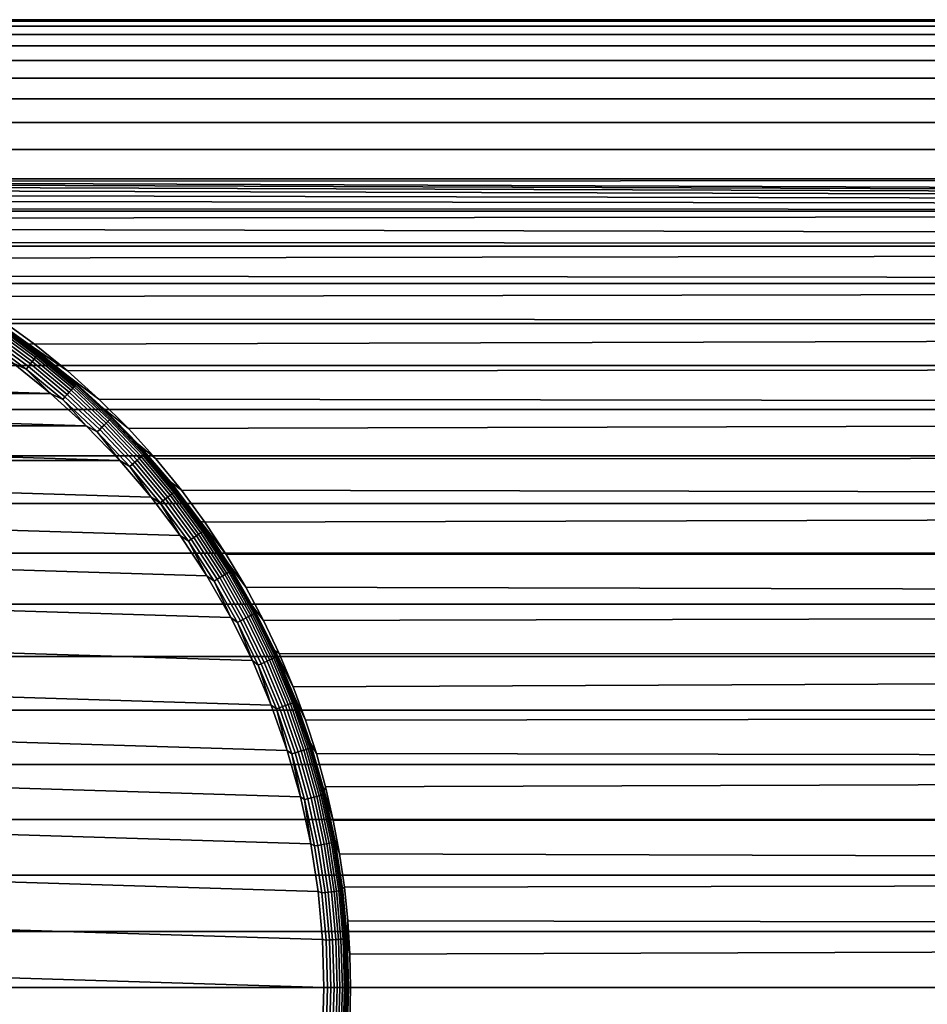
# Model space of a CAD drawing. Header units: metres. Extents: x -244 to 24, y -123 to 0.
# Tile 12 of 146: x -221 to -210, y -29 to -17. Entities that reach past the tile are written whole.
import ezdxf

# ---------------------------------------------------------------- set-up
doc = ezdxf.new("R2010")
doc.units = ezdxf.units.M
doc.layers.add('solid_10_231_103_000', color=7, linetype='CONTINUOUS')

msp = doc.modelspace()

# ---------------------------------------------------------------- linework, layer by layer
at = {"layer": 'solid_10_231_103_000'}
for points in [[(-242.36998, -17.182312, 212.038925), (-242.357925, -17.081158, 212.72937), (-135.374268, -17.081148, 210.862061), (-135.386322, -17.182358, 210.17128)], [(-242.357925, -17.081158, 212.72937), (-242.345795, -17.020292, 213.424957), (-135.362122, -17.020296, 211.557739), (-135.374268, -17.081148, 210.862061)], [(-242.345795, -17.020292, 213.424957), (-242.333618, -17, 214.122421), (-135.349945, -16.999992, 212.25502), (-135.362122, -17.020296, 211.557739)], [(-242.333618, -17, 214.122421), (-242.321442, -17.020292, 214.819885), (-135.337769, -17.020296, 212.952301), (-135.349945, -16.999992, 212.25502)], [(-242.321442, -17.020292, 214.819885), (-242.309296, -17.081158, 215.515472), (-135.325638, -17.081148, 213.64798), (-135.337769, -17.020296, 212.952301)], [(-242.309296, -17.081158, 215.515472), (-242.297256, -17.182312, 216.205917), (-135.313568, -17.182358, 214.33876), (-135.325638, -17.081148, 213.64798)], [(-242.381912, -17.323435, 211.355576), (-242.36998, -17.182312, 212.038925), (-135.386322, -17.182358, 210.17128), (-135.398239, -17.3234, 209.488297)], [(-242.297256, -17.182312, 216.205917), (-242.285324, -17.323435, 216.889282), (-135.301651, -17.3234, 215.021759), (-135.313568, -17.182358, 214.33876)], [(-242.393692, -17.504187, 210.681107), (-242.381912, -17.323435, 211.355576), (-135.398239, -17.3234, 209.488297), (-135.410019, -17.504154, 208.813858)], [(-242.273544, -17.504185, 217.563736), (-135.289886, -17.504154, 215.696182), (-135.301651, -17.3234, 215.021759), (-242.285324, -17.323435, 216.889282)], [(-242.405243, -17.723703, 210.018768), (-242.393692, -17.504187, 210.681107), (-135.410019, -17.504154, 208.813858), (-135.421585, -17.723772, 208.151199)], [(-242.273544, -17.504185, 217.563736), (-242.261993, -17.723701, 218.226074), (-135.27832, -17.723772, 216.358841), (-135.289886, -17.504154, 215.696182)], [(-242.405243, -17.723703, 210.018768), (-135.421585, -17.723772, 208.151199), (-135.432892, -17.98138, 207.502838), (-242.416565, -17.981354, 209.370316)], [(-242.261993, -17.723701, 218.226074), (-242.250671, -17.981352, 218.874542), (-135.266998, -17.98138, 217.007202), (-135.27832, -17.723772, 216.358841)], [(-242.427612, -18.276491, 208.737488), (-242.416565, -17.981354, 209.370316), (-135.432892, -17.98138, 207.502838), (-135.443939, -18.276272, 206.870544)], [(-242.250671, -17.981352, 218.874542), (-242.239624, -18.276489, 219.507355), (-135.255966, -18.276272, 217.639496), (-135.266998, -17.98138, 217.007202)], [(-242.438339, -18.607742, 208.12326), (-242.427612, -18.276491, 208.737488), (-135.443939, -18.276272, 206.870544), (-135.454666, -18.607836, 206.255692)], [(-242.239624, -18.276489, 219.507355), (-242.228897, -18.607737, 220.121582), (-135.245224, -18.607836, 218.254349), (-135.255966, -18.276272, 217.639496)], [(-242.438339, -18.607742, 208.12326), (-135.454666, -18.607836, 206.255692), (-135.465027, -18.974169, 205.66188), (-242.4487, -18.974102, 207.529388)], [(-242.228897, -18.607737, 220.121582), (-242.218536, -18.9741, 220.715454), (-135.234863, -18.974169, 218.84816), (-135.245224, -18.607836, 218.254349)], [(-242.4487, -18.974102, 207.529388), (-135.465027, -18.974169, 205.66188), (-227.038712, -19.001316, 207.219208)], [(-242.218536, -18.9741, 220.715454), (-242.208557, -19.374664, 221.28743), (-135.224884, -19.374414, 219.419693), (-135.234863, -18.974169, 218.84816)], [(-135.465027, -18.974169, 205.66188), (-135.475006, -19.374414, 205.090363), (-226.710648, -19.012066, 207.197311), (-227.038712, -19.001316, 207.219208)], [(-135.475006, -19.374414, 205.090363), (-226.379578, -19.033947, 207.158783), (-226.710648, -19.012066, 207.197311)], [(-135.475006, -19.374414, 205.090363), (-226.044128, -19.067434, 207.103256), (-226.379578, -19.033947, 207.158783)], [(-135.475006, -19.374414, 205.090363), (-225.702072, -19.113514, 207.029816), (-226.044128, -19.067434, 207.103256)], [(-135.475006, -19.374414, 205.090363), (-225.350266, -19.173813, 206.936829), (-225.702072, -19.113514, 207.029816)], [(-135.475006, -19.374414, 205.090363), (-224.986542, -19.249947, 206.823105), (-225.350266, -19.173813, 206.936829)], [(-135.475006, -19.374414, 205.090363), (-224.608597, -19.344423, 206.686661), (-224.986542, -19.249947, 206.823105)], [(-242.208557, -19.374664, 221.28743), (-242.199005, -19.807516, 221.834763), (-135.215332, -19.807541, 219.967361), (-135.224884, -19.374414, 219.419693)], [(-135.475006, -19.374414, 205.090363), (-224.215744, -19.459949, 206.525818), (-224.608597, -19.344423, 206.686661)], [(-135.475006, -19.374414, 205.090363), (-135.484573, -19.807541, 204.542679), (-223.808426, -19.598759, 206.340271), (-224.215744, -19.459949, 206.525818)], [(-135.484573, -19.807541, 204.542679), (-223.387924, -19.763433, 206.129898), (-223.808426, -19.598759, 206.340271)], [(-135.484573, -19.807541, 204.542679), (-222.957352, -19.956078, 205.895844), (-223.387924, -19.763433, 206.129898)], [(-242.199005, -19.807516, 221.834763), (-242.189896, -20.271446, 222.356003), (-135.206223, -20.271618, 220.488785), (-135.215332, -19.807541, 219.967361)], [(-135.484573, -19.807541, 204.542679), (-135.493668, -20.271618, 204.021255), (-222.519379, -20.178349, 205.64032), (-222.957352, -19.956078, 205.895844)], [(-135.493668, -20.271618, 204.021255), (-222.076828, -20.432068, 205.365753), (-222.519379, -20.178349, 205.64032)], [(-242.189896, -20.271446, 222.356003), (-242.181274, -20.765255, 222.849731), (-135.197617, -20.764858, 220.981934), (-135.206223, -20.271618, 220.488785)], [(-135.493668, -20.271618, 204.021255), (-135.502274, -20.764858, 203.528107), (-221.639786, -20.714174, 205.079742), (-222.076828, -20.432068, 205.365753)], [(-221.797028, -20.663977, 200.361923), (-221.639786, -20.714174, 205.079742), (-221.213882, -21.02216, 204.788376), (-221.294403, -21.019827, 200.353149)], [(-221.642502, -20.772629, 200.316895), (-221.797028, -20.663977, 200.361923), (-221.294403, -21.019827, 200.353149)], [(-135.502274, -20.764858, 203.528107), (-221.213882, -21.02216, 204.788376), (-221.639786, -20.714174, 205.079742)], [(-242.173187, -21.286657, 223.313644), (-135.189514, -21.286469, 221.446091), (-135.197617, -20.764858, 220.981934), (-242.181274, -20.765255, 222.849731)], [(-221.242905, -21.236561, 200.099899), (-221.722672, -20.883486, 200.108276), (-221.702744, -20.855268, 200.133621), (-221.221313, -21.20957, 200.125229)], [(-221.221313, -21.20957, 200.125229), (-221.702744, -20.855268, 200.133621), (-221.685013, -20.830351, 200.163635), (-221.202103, -21.185736, 200.155212)], [(-221.202103, -21.185736, 200.155212), (-221.685013, -20.830351, 200.163635), (-221.669846, -20.80924, 200.197693), (-221.185699, -21.165545, 200.189255)], [(-221.185699, -21.165545, 200.189255), (-221.669846, -20.80924, 200.197693), (-221.657547, -20.79237, 200.235107), (-221.172394, -21.149408, 200.226639)], [(-221.172394, -21.149408, 200.226639), (-221.657547, -20.79237, 200.235107), (-221.648376, -20.780083, 200.275116), (-221.162491, -21.137655, 200.266632)], [(-221.162491, -21.137655, 200.266632), (-221.648376, -20.780083, 200.275116), (-221.642502, -20.772629, 200.316895), (-221.156174, -21.130526, 200.308411)], [(-221.156174, -21.130526, 200.308411), (-221.642502, -20.772629, 200.316895), (-221.294403, -21.019827, 200.353149)], [(-135.502274, -20.764858, 203.528107), (-135.510376, -21.286469, 203.06395), (-220.804474, -21.353054, 204.497299), (-221.213882, -21.02216, 204.788376)], [(-221.317429, -21.330711, 200.056549), (-221.791382, -20.98192, 200.064835), (-221.767441, -20.947464, 200.073517), (-221.291458, -21.297756, 200.065216)], [(-221.317429, -21.330711, 200.056549), (-221.48027, -21.259338, 200.056351), (-221.791382, -20.98192, 200.064835)], [(-221.291458, -21.297756, 200.065216), (-221.767441, -20.947464, 200.073517), (-221.744385, -20.914429, 200.088104), (-221.266434, -21.266157, 200.079758)], [(-221.266434, -21.266157, 200.079758), (-221.744385, -20.914429, 200.088104), (-221.722672, -20.883486, 200.108276), (-221.242905, -21.236561, 200.099899)], [(-221.294403, -21.019827, 200.353149), (-221.213882, -21.02216, 204.788376), (-220.804474, -21.353054, 204.497299)], [(-221.294403, -21.019827, 200.353149), (-220.804474, -21.353054, 204.497299), (-220.415924, -21.702765, 204.212097), (-220.814636, -21.405951, 200.344772)], [(-221.156174, -21.130526, 200.308411), (-221.294403, -21.019827, 200.353149), (-220.814636, -21.405951, 200.344772)], [(-220.810608, -21.646105, 200.071808), (-221.266434, -21.266157, 200.079758), (-221.242905, -21.236561, 200.099899), (-220.785324, -21.617962, 200.091919)], [(-220.785324, -21.617962, 200.091919), (-221.242905, -21.236561, 200.099899), (-221.221313, -21.20957, 200.125229), (-220.762131, -21.592299, 200.117203)], [(-220.762131, -21.592299, 200.117203), (-221.221313, -21.20957, 200.125229), (-221.202103, -21.185736, 200.155212), (-220.741531, -21.569635, 200.147171)], [(-220.741531, -21.569635, 200.147171), (-221.202103, -21.185736, 200.155212), (-221.185699, -21.165545, 200.189255), (-220.723923, -21.550436, 200.181183)], [(-220.723923, -21.550436, 200.181183), (-221.185699, -21.165545, 200.189255), (-221.172394, -21.149408, 200.226639), (-220.709686, -21.535091, 200.218567)], [(-220.709686, -21.535091, 200.218567), (-221.172394, -21.149408, 200.226639), (-221.162491, -21.137655, 200.266632), (-220.699081, -21.523916, 200.258545)], [(-220.699081, -21.523916, 200.258545), (-221.162491, -21.137655, 200.266632), (-221.156174, -21.130526, 200.308411), (-220.692352, -21.517138, 200.300323)], [(-220.692352, -21.517138, 200.300323), (-221.156174, -21.130526, 200.308411), (-220.814636, -21.405951, 200.344772)], [(-242.173187, -21.286657, 223.313644), (-242.165634, -21.834059, 223.746414), (-135.181961, -21.834433, 221.879272), (-135.189514, -21.286469, 221.446091)], [(-233.635239, -21.633884, 200.268509), (-233.169861, -21.259338, 200.260391), (-221.014908, -21.633884, 200.048218)], [(-233.169861, -21.259338, 200.260391), (-221.48027, -21.259338, 200.056351), (-221.014908, -21.633884, 200.048218)], [(-221.317429, -21.330711, 200.056549), (-221.014908, -21.633884, 200.048218), (-221.48027, -21.259338, 200.056351)], [(-220.865402, -21.707489, 200.04866), (-221.317429, -21.330711, 200.056549), (-221.291458, -21.297756, 200.065216), (-220.837479, -21.676151, 200.057297)], [(-220.865402, -21.707489, 200.04866), (-221.014908, -21.633884, 200.048218), (-221.317429, -21.330711, 200.056549)], [(-220.837479, -21.676151, 200.057297), (-221.291458, -21.297756, 200.065216), (-221.266434, -21.266157, 200.079758), (-220.810608, -21.646105, 200.071808)], [(-135.510376, -21.286469, 203.06395), (-135.517944, -21.834433, 202.630768), (-220.415924, -21.702765, 204.212097), (-220.804474, -21.353054, 204.497299)], [(-220.814636, -21.405951, 200.344772), (-220.415924, -21.702765, 204.212097), (-220.05043, -22.068087, 203.936646), (-220.359558, -21.820881, 200.336823)], [(-220.692352, -21.517138, 200.300323), (-220.814636, -21.405951, 200.344772), (-220.359558, -21.820881, 200.336823)], [(-220.351608, -22.0263, 200.084351), (-220.785324, -21.617962, 200.091919), (-220.762131, -21.592299, 200.117203), (-220.326904, -22.002056, 200.109604)], [(-220.326904, -22.002056, 200.109604), (-220.762131, -21.592299, 200.117203), (-220.741531, -21.569635, 200.147171), (-220.304977, -21.980646, 200.139542)], [(-220.304977, -21.980646, 200.139542), (-220.741531, -21.569635, 200.147171), (-220.723923, -21.550436, 200.181183), (-220.28624, -21.962509, 200.173553)], [(-220.28624, -21.962509, 200.173553), (-220.723923, -21.550436, 200.181183), (-220.709686, -21.535091, 200.218567), (-220.271088, -21.948013, 200.210907)], [(-220.271088, -21.948013, 200.210907), (-220.709686, -21.535091, 200.218567), (-220.699081, -21.523916, 200.258545), (-220.259842, -21.937456, 200.250885)], [(-220.259842, -21.937456, 200.250885), (-220.699081, -21.523916, 200.258545), (-220.692352, -21.517138, 200.300323), (-220.252701, -21.931053, 200.292648)], [(-220.252701, -21.931053, 200.292648), (-220.692352, -21.517138, 200.300323), (-220.359558, -21.820881, 200.336823)], [(-234.076706, -22.036411, 200.276215), (-233.635239, -21.633884, 200.268509), (-220.573441, -22.036413, 200.040512)], [(-233.635239, -21.633884, 200.268509), (-221.014908, -21.633884, 200.048218), (-220.573441, -22.036413, 200.040512)], [(-220.865402, -21.707489, 200.04866), (-220.573441, -22.036413, 200.040512), (-221.014908, -21.633884, 200.048218)], [(-220.436935, -22.110874, 200.041183), (-220.865402, -21.707489, 200.04866), (-220.837479, -21.676151, 200.057297), (-220.407181, -22.08127, 200.049774)], [(-220.436935, -22.110874, 200.041183), (-220.573441, -22.036413, 200.040512), (-220.865402, -21.707489, 200.04866)], [(-220.407181, -22.08127, 200.049774), (-220.837479, -21.676151, 200.057297), (-220.810608, -21.646105, 200.071808), (-220.37854, -22.052887, 200.06427)], [(-220.37854, -22.052887, 200.06427), (-220.810608, -21.646105, 200.071808), (-220.785324, -21.617962, 200.091919), (-220.351608, -22.0263, 200.084351)], [(-135.517944, -21.834433, 202.630768), (-220.05043, -22.068087, 203.936646), (-220.415924, -21.702765, 204.212097)], [(-242.165634, -21.834059, 223.746414), (-242.158646, -22.406128, 224.146912), (-135.174973, -22.405811, 222.279297), (-135.181961, -21.834433, 221.879272)], [(-220.359558, -21.820881, 200.336823), (-220.05043, -22.068087, 203.936646), (-219.709641, -22.44614, 203.673782), (-219.930878, -22.263042, 200.329346)], [(-220.252701, -21.931053, 200.292648), (-220.359558, -21.820881, 200.336823), (-219.930878, -22.263042, 200.329346)], [(-135.517944, -21.834433, 202.630768), (-135.524918, -22.405811, 202.230743), (-219.709641, -22.44614, 203.673782), (-220.05043, -22.068087, 203.936646)], [(-219.894028, -22.417271, 200.13237), (-220.304977, -21.980646, 200.139542), (-220.28624, -21.962509, 200.173553), (-219.874237, -22.400261, 200.166351)], [(-219.874237, -22.400261, 200.166351), (-220.28624, -21.962509, 200.173553), (-220.271088, -21.948013, 200.210907), (-219.858231, -22.386669, 200.203705)], [(-219.858231, -22.386669, 200.203705), (-220.271088, -21.948013, 200.210907), (-220.259842, -21.937456, 200.250885), (-219.846359, -22.376768, 200.243668)], [(-219.846359, -22.376768, 200.243668), (-220.259842, -21.937456, 200.250885), (-220.252701, -21.931053, 200.292648), (-219.838852, -22.370762, 200.285416)], [(-219.838852, -22.370762, 200.285416), (-220.252701, -21.931053, 200.292648), (-219.930878, -22.263042, 200.329346)], [(-234.492584, -22.465387, 200.283478), (-234.076706, -22.036411, 200.276215), (-220.157562, -22.465389, 200.033249)], [(-234.076706, -22.036411, 200.276215), (-220.573441, -22.036413, 200.040512), (-220.157562, -22.465389, 200.033249)], [(-220.436935, -22.110874, 200.041183), (-220.157562, -22.465389, 200.033249), (-220.573441, -22.036413, 200.040512)], [(-220.033615, -22.539398, 200.034149), (-220.436935, -22.110874, 200.041183), (-220.407181, -22.08127, 200.049774), (-220.002121, -22.511637, 200.042709)], [(-220.002121, -22.511637, 200.042709), (-220.407181, -22.08127, 200.049774), (-220.37854, -22.052887, 200.06427), (-219.971817, -22.485018, 200.057159)], [(-219.971817, -22.485018, 200.057159), (-220.37854, -22.052887, 200.06427), (-220.351608, -22.0263, 200.084351), (-219.943329, -22.460085, 200.077225)], [(-219.943329, -22.460085, 200.077225), (-220.351608, -22.0263, 200.084351), (-220.326904, -22.002056, 200.109604), (-219.917221, -22.437349, 200.102463)], [(-219.917221, -22.437349, 200.102463), (-220.326904, -22.002056, 200.109604), (-220.304977, -21.980646, 200.139542), (-219.894028, -22.417271, 200.13237)], [(-220.033615, -22.539398, 200.034149), (-220.157562, -22.465389, 200.033249), (-220.436935, -22.110874, 200.041183)], [(-219.930878, -22.263042, 200.329346), (-219.709641, -22.44614, 203.673782), (-219.394165, -22.833941, 203.425812), (-219.530212, -22.730761, 200.322357)], [(-219.838852, -22.370762, 200.285416), (-219.930878, -22.263042, 200.329346), (-219.530212, -22.730761, 200.322357)], [(-242.152252, -23.000114, 224.513214), (-135.168579, -22.999813, 222.645615), (-135.174973, -22.405811, 222.279297), (-242.158646, -22.406128, 224.146912)], [(-219.591934, -22.94092, 200.050537), (-219.971817, -22.485018, 200.057159), (-219.943329, -22.460085, 200.077225), (-219.561981, -22.917734, 200.070557)], [(-219.561981, -22.917734, 200.070557), (-219.943329, -22.460085, 200.077225), (-219.917221, -22.437349, 200.102463), (-219.534546, -22.896587, 200.095779)], [(-219.534546, -22.896587, 200.095779), (-219.917221, -22.437349, 200.102463), (-219.894028, -22.417271, 200.13237), (-219.510193, -22.877914, 200.125671)], [(-219.510193, -22.877914, 200.125671), (-219.894028, -22.417271, 200.13237), (-219.874237, -22.400261, 200.166351), (-219.489395, -22.862097, 200.159637)], [(-219.489395, -22.862097, 200.159637), (-219.874237, -22.400261, 200.166351), (-219.858231, -22.386669, 200.203705), (-219.47261, -22.849455, 200.196976)], [(-219.47261, -22.849455, 200.196976), (-219.858231, -22.386669, 200.203705), (-219.846359, -22.376768, 200.243668), (-219.460159, -22.840246, 200.236923)], [(-219.460159, -22.840246, 200.236923), (-219.846359, -22.376768, 200.243668), (-219.838852, -22.370762, 200.285416), (-219.452301, -22.834661, 200.278671)], [(-219.452301, -22.834661, 200.278671), (-219.838852, -22.370762, 200.285416), (-219.530212, -22.730761, 200.322357)], [(-135.524918, -22.405811, 202.230743), (-135.531311, -22.999813, 201.864426), (-219.394165, -22.833941, 203.425812), (-219.709641, -22.44614, 203.673782)], [(-234.492584, -22.465387, 200.283478), (-219.768921, -22.919111, 200.026474), (-219.408981, -23.395866, 200.020187), (-234.88121, -22.919109, 200.290253)], [(-234.492584, -22.465387, 200.283478), (-220.157562, -22.465389, 200.033249), (-219.768921, -22.919111, 200.026474)], [(-220.033615, -22.539398, 200.034149), (-219.768921, -22.919111, 200.026474), (-220.157562, -22.465389, 200.033249)], [(-219.656891, -22.991497, 200.027573), (-220.033615, -22.539398, 200.034149), (-220.002121, -22.511637, 200.042709), (-219.623779, -22.965677, 200.036102)], [(-219.656891, -22.991497, 200.027573), (-219.768921, -22.919111, 200.026474), (-220.033615, -22.539398, 200.034149)], [(-219.623779, -22.965677, 200.036102), (-220.002121, -22.511637, 200.042709), (-219.971817, -22.485018, 200.057159), (-219.591934, -22.94092, 200.050537)], [(-219.530212, -22.730761, 200.322357), (-219.394165, -22.833941, 203.425812), (-219.103867, -23.229258, 203.194016), (-219.159103, -23.222261, 200.315872)], [(-219.452301, -22.834661, 200.278671), (-219.530212, -22.730761, 200.322357), (-219.159103, -23.222261, 200.315872)], [(-234.88121, -22.919109, 200.290253), (-219.408981, -23.395866, 200.020187), (-219.079071, -23.893867, 200.014435), (-235.241165, -23.395866, 200.296539)], [(-219.656891, -22.991497, 200.027573), (-219.408981, -23.395866, 200.020187), (-219.768921, -22.919111, 200.026474)], [(-219.273544, -23.441736, 200.029999), (-219.623779, -22.965677, 200.036102), (-219.591934, -22.94092, 200.050537), (-219.24025, -23.418932, 200.044388)], [(-219.24025, -23.418932, 200.044388), (-219.591934, -22.94092, 200.050537), (-219.561981, -22.917734, 200.070557), (-219.208954, -23.397575, 200.064392)], [(-219.208954, -23.397575, 200.064392), (-219.561981, -22.917734, 200.070557), (-219.534546, -22.896587, 200.095779), (-219.180298, -23.378098, 200.0896)], [(-219.180298, -23.378098, 200.0896), (-219.534546, -22.896587, 200.095779), (-219.510193, -22.877914, 200.125671), (-219.154861, -23.360897, 200.119476)], [(-219.154861, -23.360897, 200.119476), (-219.510193, -22.877914, 200.125671), (-219.489395, -22.862097, 200.159637), (-219.133148, -23.346327, 200.153427)], [(-219.133148, -23.346327, 200.153427), (-219.489395, -22.862097, 200.159637), (-219.47261, -22.849455, 200.196976), (-219.115631, -23.334682, 200.19075)], [(-219.115631, -23.334682, 200.19075), (-219.47261, -22.849455, 200.196976), (-219.460159, -22.840246, 200.236923), (-219.102646, -23.3262, 200.230682)], [(-219.102646, -23.3262, 200.230682), (-219.460159, -22.840246, 200.236923), (-219.452301, -22.834661, 200.278671), (-219.094452, -23.321056, 200.27243)], [(-219.094452, -23.321056, 200.27243), (-219.452301, -22.834661, 200.278671), (-219.159103, -23.222261, 200.315872)], [(-135.531311, -22.999813, 201.864426), (-219.103867, -23.229258, 203.194016), (-219.394165, -22.833941, 203.425812)], [(-242.152252, -23.000114, 224.513214), (-242.146469, -23.614361, 224.84436), (-135.162796, -23.614513, 222.97702), (-135.168579, -22.999813, 222.645615)], [(-219.308151, -23.465519, 200.021484), (-219.656891, -22.991497, 200.027573), (-219.623779, -22.965677, 200.036102), (-219.273544, -23.441736, 200.029999)], [(-219.308151, -23.465519, 200.021484), (-219.408981, -23.395866, 200.020187), (-219.656891, -22.991497, 200.027573)], [(-135.531311, -22.999813, 201.864426), (-135.537094, -23.614513, 201.53302), (-218.838348, -23.630571, 202.978989), (-219.103867, -23.229258, 203.194016)], [(-219.159103, -23.222261, 200.315872), (-219.103867, -23.229258, 203.194016), (-218.838348, -23.630571, 202.978989)], [(-219.159103, -23.222261, 200.315872), (-218.838348, -23.630571, 202.978989), (-218.596497, -24.037022, 202.780823), (-218.818954, -23.735678, 200.309937)], [(-219.094452, -23.321056, 200.27243), (-219.159103, -23.222261, 200.315872), (-218.818954, -23.735678, 200.309937)], [(-235.241165, -23.395866, 200.296539), (-219.079071, -23.893867, 200.014435), (-218.780426, -24.411249, 200.009216), (-235.571075, -23.893867, 200.302307)], [(-219.308151, -23.465519, 200.021484), (-219.079071, -23.893867, 200.014435), (-219.408981, -23.395866, 200.020187)], [(-218.952682, -23.938076, 200.024384), (-219.273544, -23.441736, 200.029999), (-219.24025, -23.418932, 200.044388), (-218.918076, -23.917311, 200.038773)], [(-218.918076, -23.917311, 200.038773), (-219.24025, -23.418932, 200.044388), (-219.208954, -23.397575, 200.064392), (-218.885559, -23.89786, 200.058746)], [(-218.885559, -23.89786, 200.058746), (-219.208954, -23.397575, 200.064392), (-219.180298, -23.378098, 200.0896), (-218.855759, -23.880121, 200.083939)], [(-218.855759, -23.880121, 200.083939), (-219.180298, -23.378098, 200.0896), (-219.154861, -23.360897, 200.119476), (-218.82933, -23.864458, 200.113785)], [(-218.82933, -23.864458, 200.113785), (-219.154861, -23.360897, 200.119476), (-219.133148, -23.346327, 200.153427), (-218.806778, -23.851187, 200.14772)], [(-218.806778, -23.851187, 200.14772), (-219.133148, -23.346327, 200.153427), (-219.115631, -23.334682, 200.19075), (-218.788589, -23.840582, 200.185028)], [(-218.788589, -23.840582, 200.185028), (-219.115631, -23.334682, 200.19075), (-219.102646, -23.3262, 200.230682), (-218.775116, -23.832859, 200.22496)], [(-218.775116, -23.832859, 200.22496), (-219.102646, -23.3262, 200.230682), (-219.094452, -23.321056, 200.27243), (-218.766632, -23.828173, 200.266708)], [(-218.766632, -23.828173, 200.266708), (-219.094452, -23.321056, 200.27243), (-218.818954, -23.735678, 200.309937)], [(-218.988678, -23.959736, 200.0159), (-219.308151, -23.465519, 200.021484), (-219.273544, -23.441736, 200.029999), (-218.952682, -23.938076, 200.024384)], [(-218.988678, -23.959736, 200.0159), (-219.079071, -23.893867, 200.014435), (-219.308151, -23.465519, 200.021484)], [(-242.146469, -23.614361, 224.84436), (-242.141312, -24.247272, 225.139435), (-135.157639, -24.247213, 223.272018), (-135.162796, -23.614513, 222.97702)], [(-135.537094, -23.614513, 201.53302), (-135.542252, -24.247213, 201.238022), (-218.596497, -24.037022, 202.780823), (-218.838348, -23.630571, 202.978989)], [(-218.818954, -23.735678, 200.309937), (-218.596497, -24.037022, 202.780823), (-218.377777, -24.446836, 202.599945), (-218.511063, -24.269064, 200.304565)], [(-218.766632, -23.828173, 200.266708), (-218.818954, -23.735678, 200.309937), (-218.511063, -24.269064, 200.304565)], [(-235.571075, -23.893867, 200.302307), (-218.780426, -24.411249, 200.009216), (-218.51416, -24.946079, 200.004578), (-235.86972, -24.411249, 200.30751)], [(-218.988678, -23.959736, 200.0159), (-218.780426, -24.411249, 200.009216), (-219.079071, -23.893867, 200.014435)], [(-218.662384, -24.452888, 200.019318), (-218.952682, -23.938076, 200.024384), (-218.918076, -23.917311, 200.038773), (-218.626587, -24.434233, 200.033676)], [(-218.626587, -24.434233, 200.033676), (-218.918076, -23.917311, 200.038773), (-218.885559, -23.89786, 200.058746), (-218.592941, -24.416761, 200.05365)], [(-218.592941, -24.416761, 200.05365), (-218.885559, -23.89786, 200.058746), (-218.855759, -23.880121, 200.083939), (-218.562134, -24.400826, 200.078812)], [(-218.562134, -24.400826, 200.078812), (-218.855759, -23.880121, 200.083939), (-218.82933, -23.864458, 200.113785), (-218.53479, -24.386755, 200.108643)], [(-218.53479, -24.386755, 200.108643), (-218.82933, -23.864458, 200.113785), (-218.806778, -23.851187, 200.14772), (-218.51149, -24.374836, 200.142563)], [(-218.51149, -24.374836, 200.142563), (-218.806778, -23.851187, 200.14772), (-218.788589, -23.840582, 200.185028), (-218.492691, -24.365309, 200.179871)], [(-218.492691, -24.365309, 200.179871), (-218.788589, -23.840582, 200.185028), (-218.775116, -23.832859, 200.22496), (-218.47876, -24.358372, 200.219788)], [(-218.47876, -24.358372, 200.219788), (-218.775116, -23.832859, 200.22496), (-218.766632, -23.828173, 200.266708), (-218.470016, -24.354162, 200.26152)], [(-218.470016, -24.354162, 200.26152), (-218.766632, -23.828173, 200.266708), (-218.511063, -24.269064, 200.304565)], [(-218.6996, -24.472343, 200.010864), (-218.988678, -23.959736, 200.0159), (-218.952682, -23.938076, 200.024384), (-218.662384, -24.452888, 200.019318)], [(-218.6996, -24.472343, 200.010864), (-218.780426, -24.411249, 200.009216), (-218.988678, -23.959736, 200.0159)], [(-135.542252, -24.247213, 201.238022), (-218.377777, -24.446836, 202.599945), (-218.596497, -24.037022, 202.780823)], [(-242.141312, -24.247272, 225.139435), (-242.13681, -24.895948, 225.397095), (-135.153152, -24.895416, 223.529495), (-135.157639, -24.247213, 223.272018)], [(-218.511063, -24.269064, 200.304565), (-218.377777, -24.446836, 202.599945), (-218.181702, -24.858727, 202.436371), (-218.236572, -24.820395, 200.299774)], [(-218.470016, -24.354162, 200.26152), (-218.511063, -24.269064, 200.304565), (-218.236572, -24.820395, 200.299774)], [(-135.542252, -24.247213, 201.238022), (-135.546738, -24.895416, 200.980545), (-218.181702, -24.858727, 202.436371), (-218.377777, -24.446836, 202.599945)], [(-235.86972, -24.411249, 200.30751), (-218.51416, -24.946079, 200.004578), (-218.281311, -25.496346, 200.000504), (-236.135971, -24.946077, 200.312164)], [(-218.6996, -24.472343, 200.010864), (-218.51416, -24.946079, 200.004578), (-218.780426, -24.411249, 200.009216)], [(-218.332184, -24.952385, 200.049088), (-218.592941, -24.416761, 200.05365), (-218.562134, -24.400826, 200.078812), (-218.300461, -24.938314, 200.074234)], [(-218.300461, -24.938314, 200.074234), (-218.562134, -24.400826, 200.078812), (-218.53479, -24.386755, 200.108643), (-218.272339, -24.925888, 200.104065)], [(-218.272339, -24.925888, 200.104065), (-218.53479, -24.386755, 200.108643), (-218.51149, -24.374836, 200.142563), (-218.248352, -24.915359, 200.13797)], [(-218.248352, -24.915359, 200.13797), (-218.51149, -24.374836, 200.142563), (-218.492691, -24.365309, 200.179871), (-218.229004, -24.906948, 200.175262)], [(-218.229004, -24.906948, 200.175262), (-218.492691, -24.365309, 200.179871), (-218.47876, -24.358372, 200.219788), (-218.214691, -24.90082, 200.215179)], [(-218.214691, -24.90082, 200.215179), (-218.47876, -24.358372, 200.219788), (-218.470016, -24.354162, 200.26152), (-218.205704, -24.897102, 200.256912)], [(-218.205704, -24.897102, 200.256912), (-218.470016, -24.354162, 200.26152), (-218.236572, -24.820395, 200.299774)], [(-218.442001, -25.001474, 200.006363), (-218.6996, -24.472343, 200.010864), (-218.662384, -24.452888, 200.019318), (-218.403671, -24.984291, 200.014801)], [(-218.442001, -25.001474, 200.006363), (-218.51416, -24.946079, 200.004578), (-218.6996, -24.472343, 200.010864)], [(-218.403671, -24.984291, 200.014801), (-218.662384, -24.452888, 200.019318), (-218.626587, -24.434233, 200.033676), (-218.366821, -24.967815, 200.029144)], [(-218.366821, -24.967815, 200.029144), (-218.626587, -24.434233, 200.033676), (-218.592941, -24.416761, 200.05365), (-218.332184, -24.952385, 200.049088)], [(-242.13681, -24.895948, 225.397095), (-242.13298, -25.558342, 225.616547), (-135.149323, -25.558493, 223.749176), (-135.153152, -24.895416, 223.529495)], [(-218.236572, -24.820395, 200.299774), (-218.181702, -24.858727, 202.436371), (-218.00766, -25.271259, 202.2901)], [(-218.236572, -24.820395, 200.299774), (-218.00766, -25.271259, 202.2901), (-217.85437, -25.684271, 202.160568), (-217.996536, -25.387583, 200.295578)], [(-218.205704, -24.897102, 200.256912), (-218.236572, -24.820395, 200.299774), (-217.996536, -25.387583, 200.295578)], [(-217.998489, -25.46352, 200.171249), (-218.229004, -24.906948, 200.175262), (-218.214691, -24.90082, 200.215179), (-217.983841, -25.458225, 200.211151)], [(-217.983841, -25.458225, 200.211151), (-218.214691, -24.90082, 200.215179), (-218.205704, -24.897102, 200.256912), (-217.97464, -25.455015, 200.252884)], [(-217.97464, -25.455015, 200.252884), (-218.205704, -24.897102, 200.256912), (-217.996536, -25.387583, 200.295578)], [(-135.546738, -24.895416, 200.980545), (-218.00766, -25.271259, 202.2901), (-218.181702, -24.858727, 202.436371)], [(-135.546738, -24.895416, 200.980545), (-135.550583, -25.558493, 200.760864), (-217.85437, -25.684271, 202.160568), (-218.00766, -25.271259, 202.2901)], [(-236.135971, -24.946077, 200.312164), (-218.281311, -25.496346, 200.000504), (-218.082809, -26.059862, 199.99704), (-236.36882, -25.496344, 200.316223)], [(-218.442001, -25.001474, 200.006363), (-218.281311, -25.496346, 200.000504), (-218.51416, -24.946079, 200.004578)], [(-218.216827, -25.545193, 200.002441), (-218.442001, -25.001474, 200.006363), (-218.403671, -24.984291, 200.014801), (-218.177536, -25.530348, 200.010864)], [(-218.216827, -25.545193, 200.002441), (-218.281311, -25.496346, 200.000504), (-218.442001, -25.001474, 200.006363)], [(-218.177536, -25.530348, 200.010864), (-218.403671, -24.984291, 200.014801), (-218.366821, -24.967815, 200.029144), (-218.13974, -25.516113, 200.025192)], [(-218.13974, -25.516113, 200.025192), (-218.366821, -24.967815, 200.029144), (-218.332184, -24.952385, 200.049088), (-218.104233, -25.502781, 200.04512)], [(-218.104233, -25.502781, 200.04512), (-218.332184, -24.952385, 200.049088), (-218.300461, -24.938314, 200.074234), (-218.071732, -25.490622, 200.070251)], [(-218.071732, -25.490622, 200.070251), (-218.300461, -24.938314, 200.074234), (-218.272339, -24.925888, 200.104065), (-218.042892, -25.479885, 200.100067)], [(-218.042892, -25.479885, 200.100067), (-218.272339, -24.925888, 200.104065), (-218.248352, -24.915359, 200.13797), (-218.018311, -25.470789, 200.133957)], [(-218.018311, -25.470789, 200.133957), (-218.248352, -24.915359, 200.13797), (-218.229004, -24.906948, 200.175262), (-217.998489, -25.46352, 200.171249)], [(-217.996536, -25.387583, 200.295578), (-217.85437, -25.684271, 202.160568), (-217.720993, -26.097908, 202.047241), (-217.79187, -25.968472, 200.292007)], [(-217.97464, -25.455015, 200.252884), (-217.996536, -25.387583, 200.295578), (-217.79187, -25.968472, 200.292007)], [(-236.36882, -25.496344, 200.316223), (-218.082809, -26.059862, 199.99704), (-217.919357, -26.634501, 199.994186), (-236.567337, -26.05986, 200.319687)], [(-218.216827, -25.545193, 200.002441), (-218.082809, -26.059862, 199.99704), (-218.281311, -25.496346, 200.000504)], [(-217.946182, -26.077122, 200.021805), (-218.13974, -25.516113, 200.025192), (-218.104233, -25.502781, 200.04512), (-217.909927, -26.065935, 200.041718)], [(-217.909927, -26.065935, 200.041718), (-218.104233, -25.502781, 200.04512), (-218.071732, -25.490622, 200.070251), (-217.876755, -26.055735, 200.066849)], [(-217.876755, -26.055735, 200.066849), (-218.071732, -25.490622, 200.070251), (-218.042892, -25.479885, 200.100067), (-217.847321, -26.046728, 200.096649)], [(-217.847321, -26.046728, 200.096649), (-218.042892, -25.479885, 200.100067), (-218.018311, -25.470789, 200.133957), (-217.822235, -26.039097, 200.130539)], [(-217.822235, -26.039097, 200.130539), (-218.018311, -25.470789, 200.133957), (-217.998489, -25.46352, 200.171249), (-217.802017, -26.032997, 200.167816)], [(-217.802017, -26.032997, 200.167816), (-217.998489, -25.46352, 200.171249), (-217.983841, -25.458225, 200.211151), (-217.787064, -26.028557, 200.207718)], [(-217.787064, -26.028557, 200.207718), (-217.983841, -25.458225, 200.211151), (-217.97464, -25.455015, 200.252884), (-217.777679, -26.025862, 200.249435)], [(-217.777679, -26.025862, 200.249435), (-217.97464, -25.455015, 200.252884), (-217.79187, -25.968472, 200.292007)], [(-242.13298, -25.558342, 225.616547), (-242.129837, -26.23288, 225.797256), (-135.146164, -26.232899, 223.92984), (-135.149323, -25.558493, 223.749176)], [(-218.024887, -26.101519, 199.999084), (-218.216827, -25.545193, 200.002441), (-218.177536, -25.530348, 200.010864), (-217.984756, -26.089064, 200.007492)], [(-218.024887, -26.101519, 199.999084), (-218.082809, -26.059862, 199.99704), (-218.216827, -25.545193, 200.002441)], [(-217.984756, -26.089064, 200.007492), (-218.177536, -25.530348, 200.010864), (-218.13974, -25.516113, 200.025192), (-217.946182, -26.077122, 200.021805)], [(-135.550583, -25.558493, 200.760864), (-135.553726, -26.232899, 200.5802), (-217.720993, -26.097908, 202.047241), (-217.85437, -25.684271, 202.160568)], [(-217.623337, -26.560862, 200.289062), (-217.79187, -25.968472, 200.292007), (-217.720993, -26.097908, 202.047241), (-217.606674, -26.51247, 201.949692)], [(-217.777679, -26.025862, 200.249435), (-217.79187, -25.968472, 200.292007), (-217.623337, -26.560862, 200.289062)], [(-236.567337, -26.05986, 200.319687), (-217.919357, -26.634501, 199.994186), (-217.791611, -27.21806, 199.991959), (-236.730774, -26.634499, 200.32254)], [(-218.024887, -26.101519, 199.999084), (-217.919357, -26.634501, 199.994186), (-218.082809, -26.059862, 199.99704)], [(-217.866867, -26.668421, 199.996323), (-218.024887, -26.101519, 199.999084), (-217.984756, -26.089064, 200.007492), (-217.826065, -26.658401, 200.00473)], [(-217.866867, -26.668421, 199.996323), (-217.919357, -26.634501, 199.994186), (-218.024887, -26.101519, 199.999084)], [(-217.826065, -26.658401, 200.00473), (-217.984756, -26.089064, 200.007492), (-217.946182, -26.077122, 200.021805), (-217.786835, -26.648794, 200.019028)], [(-217.786835, -26.648794, 200.019028), (-217.946182, -26.077122, 200.021805), (-217.909927, -26.065935, 200.041718), (-217.749969, -26.639797, 200.038925)], [(-217.749969, -26.639797, 200.038925), (-217.909927, -26.065935, 200.041718), (-217.876755, -26.055735, 200.066849), (-217.716248, -26.631592, 200.064041)], [(-217.716248, -26.631592, 200.064041), (-217.876755, -26.055735, 200.066849), (-217.847321, -26.046728, 200.096649), (-217.686325, -26.624346, 200.093842)], [(-217.686325, -26.624346, 200.093842), (-217.847321, -26.046728, 200.096649), (-217.822235, -26.039097, 200.130539), (-217.660828, -26.618208, 200.127716)], [(-217.660828, -26.618208, 200.127716), (-217.822235, -26.039097, 200.130539), (-217.802017, -26.032997, 200.167816), (-217.640259, -26.613302, 200.164993)], [(-217.640259, -26.613302, 200.164993), (-217.802017, -26.032997, 200.167816), (-217.787064, -26.028557, 200.207718), (-217.625061, -26.609728, 200.204895)], [(-217.625061, -26.609728, 200.204895), (-217.787064, -26.028557, 200.207718), (-217.777679, -26.025862, 200.249435), (-217.61554, -26.607561, 200.246613)], [(-217.61554, -26.607561, 200.246613), (-217.777679, -26.025862, 200.249435), (-217.623337, -26.560862, 200.289062)], [(-135.553726, -26.232899, 200.5802), (-217.606674, -26.51247, 201.949692), (-217.720993, -26.097908, 202.047241)], [(-242.129837, -26.23288, 225.797256), (-242.127365, -26.916332, 225.938339), (-135.143707, -26.916128, 224.070908), (-135.146164, -26.232899, 223.92984)], [(-135.553726, -26.232899, 200.5802), (-135.556198, -26.916128, 200.439133), (-217.51088, -26.927431, 201.867676), (-217.606674, -26.51247, 201.949692)], [(-217.51384, -27.202314, 200.162781), (-217.640259, -26.613302, 200.164993), (-217.625061, -26.609728, 200.204895), (-217.498459, -27.199623, 200.202682)], [(-217.498459, -27.199623, 200.202682), (-217.625061, -26.609728, 200.204895), (-217.61554, -26.607561, 200.246613), (-217.488815, -27.19799, 200.2444)], [(-217.623337, -26.560862, 200.289062), (-217.606674, -26.51247, 201.949692), (-217.51088, -26.927431, 201.867676)], [(-217.623337, -26.560862, 200.289062), (-217.51088, -26.927431, 201.867676), (-217.433228, -27.342264, 201.801041), (-217.491608, -27.162504, 200.286774)], [(-217.61554, -26.607561, 200.246613), (-217.623337, -26.560862, 200.289062), (-217.491608, -27.162504, 200.286774)], [(-217.488815, -27.19799, 200.2444), (-217.61554, -26.607561, 200.246613), (-217.491608, -27.162504, 200.286774)], [(-236.730774, -26.634499, 200.32254), (-217.791611, -27.21806, 199.991959), (-217.700012, -27.808434, 199.990356), (-236.858536, -27.21806, 200.324768)], [(-217.866867, -26.668421, 199.996323), (-217.791611, -27.21806, 199.991959), (-217.919357, -26.634501, 199.994186)], [(-217.743362, -27.24383, 199.994171), (-217.866867, -26.668421, 199.996323), (-217.826065, -26.658401, 200.00473), (-217.702042, -27.236284, 200.002563)], [(-217.743362, -27.24383, 199.994171), (-217.791611, -27.21806, 199.991959), (-217.866867, -26.668421, 199.996323)], [(-217.702042, -27.236284, 200.002563), (-217.826065, -26.658401, 200.00473), (-217.786835, -26.648794, 200.019028), (-217.662292, -27.229048, 200.016846)], [(-217.662292, -27.229048, 200.016846), (-217.786835, -26.648794, 200.019028), (-217.749969, -26.639797, 200.038925), (-217.624954, -27.222271, 200.036743)], [(-217.624954, -27.222271, 200.036743), (-217.749969, -26.639797, 200.038925), (-217.716248, -26.631592, 200.064041), (-217.59079, -27.216091, 200.061844)], [(-217.59079, -27.216091, 200.061844), (-217.716248, -26.631592, 200.064041), (-217.686325, -26.624346, 200.093842), (-217.560486, -27.210632, 200.091644)], [(-217.560486, -27.210632, 200.091644), (-217.686325, -26.624346, 200.093842), (-217.660828, -26.618208, 200.127716), (-217.534668, -27.206009, 200.125519)], [(-217.534668, -27.206009, 200.125519), (-217.660828, -26.618208, 200.127716), (-217.640259, -26.613302, 200.164993), (-217.51384, -27.202314, 200.162781)], [(-242.12561, -27.606792, 226.039459), (-135.141937, -27.606651, 224.172028), (-135.143707, -26.916128, 224.070908), (-242.127365, -26.916332, 225.938339)], [(-135.556198, -26.916128, 200.439133), (-135.557953, -27.606651, 200.338013), (-217.433228, -27.342264, 201.801041), (-217.51088, -26.927431, 201.867676)], [(-236.858536, -27.21806, 200.324768), (-217.700012, -27.808434, 199.990356), (-217.644913, -28.403294, 199.989395), (-236.950134, -27.808432, 200.32637)], [(-217.654831, -27.825647, 199.99263), (-217.700012, -27.808434, 199.990356), (-217.791611, -27.21806, 199.991959), (-217.743362, -27.24383, 199.994171)], [(-217.535339, -27.811232, 200.035187), (-217.624954, -27.222271, 200.036743), (-217.59079, -27.216091, 200.061844), (-217.500854, -27.807098, 200.060287)], [(-217.500854, -27.807098, 200.060287), (-217.59079, -27.216091, 200.061844), (-217.560486, -27.210632, 200.091644), (-217.470276, -27.803448, 200.090073)], [(-217.470276, -27.803448, 200.090073), (-217.560486, -27.210632, 200.091644), (-217.534668, -27.206009, 200.125519), (-217.444214, -27.800358, 200.123932)], [(-217.444214, -27.800358, 200.123932), (-217.534668, -27.206009, 200.125519), (-217.51384, -27.202314, 200.162781), (-217.423218, -27.797886, 200.161209)], [(-217.423218, -27.797886, 200.161209), (-217.51384, -27.202314, 200.162781), (-217.498459, -27.199623, 200.202682), (-217.4077, -27.796087, 200.201096)], [(-217.4077, -27.796087, 200.201096), (-217.498459, -27.199623, 200.202682), (-217.488815, -27.19799, 200.2444), (-217.39798, -27.794994, 200.242813)], [(-217.397141, -27.771116, 200.285126), (-217.491608, -27.162504, 200.286774), (-217.433228, -27.342264, 201.801041), (-217.373398, -27.756598, 201.749527)], [(-217.488815, -27.19799, 200.2444), (-217.491608, -27.162504, 200.286774), (-217.397141, -27.771116, 200.285126)], [(-217.39798, -27.794994, 200.242813), (-217.488815, -27.19799, 200.2444), (-217.397141, -27.771116, 200.285126)], [(-217.654831, -27.825647, 199.99263), (-217.743362, -27.24383, 199.994171), (-217.702042, -27.236284, 200.002563), (-217.613113, -27.820602, 200.001007)], [(-217.613113, -27.820602, 200.001007), (-217.702042, -27.236284, 200.002563), (-217.662292, -27.229048, 200.016846), (-217.573013, -27.815763, 200.015289)], [(-217.573013, -27.815763, 200.015289), (-217.662292, -27.229048, 200.016846), (-217.624954, -27.222271, 200.036743), (-217.535339, -27.811232, 200.035187)], [(-135.557953, -27.606651, 200.338013), (-217.373398, -27.756598, 201.749527), (-217.433228, -27.342264, 201.801041)], [(-242.12561, -27.606792, 226.039459), (-242.124542, -28.302422, 226.100311), (-135.140869, -28.302418, 224.23291), (-135.141937, -27.606651, 224.172028)], [(-135.557953, -27.606651, 200.338013), (-135.559021, -28.302418, 200.27713), (-217.330811, -28.171425, 201.712814), (-217.373398, -27.756598, 201.749527)], [(-236.950134, -27.808432, 200.32637), (-217.644913, -28.403294, 199.989395), (-217.626541, -29, 199.989075), (-237.005234, -28.403294, 200.327332)], [(-217.601578, -28.411751, 199.991699), (-217.644913, -28.403294, 199.989395), (-217.700012, -27.808434, 199.990356), (-217.654831, -27.825647, 199.99263)], [(-217.601578, -28.411751, 199.991699), (-217.654831, -27.825647, 199.99263), (-217.613113, -27.820602, 200.001007), (-217.559631, -28.409224, 200.000076)], [(-217.559631, -28.409224, 200.000076), (-217.613113, -27.820602, 200.001007), (-217.573013, -27.815763, 200.015289), (-217.519318, -28.406799, 200.014359)], [(-217.519318, -28.406799, 200.014359), (-217.573013, -27.815763, 200.015289), (-217.535339, -27.811232, 200.035187), (-217.48143, -28.40453, 200.034241)], [(-217.48143, -28.40453, 200.034241), (-217.535339, -27.811232, 200.035187), (-217.500854, -27.807098, 200.060287), (-217.446762, -28.402458, 200.059341)], [(-217.446762, -28.402458, 200.059341), (-217.500854, -27.807098, 200.060287), (-217.470276, -27.803448, 200.090073), (-217.416016, -28.400631, 200.089127)], [(-217.416016, -28.400631, 200.089127), (-217.470276, -27.803448, 200.090073), (-217.444214, -27.800358, 200.123932), (-217.389816, -28.399082, 200.122986)], [(-217.389816, -28.399082, 200.122986), (-217.444214, -27.800358, 200.123932), (-217.423218, -27.797886, 200.161209), (-217.368698, -28.397844, 200.160248)], [(-217.368698, -28.397844, 200.160248), (-217.423218, -27.797886, 200.161209), (-217.4077, -27.796087, 200.201096), (-217.353104, -28.396942, 200.20015)], [(-217.353104, -28.396942, 200.20015), (-217.4077, -27.796087, 200.201096), (-217.39798, -27.794994, 200.242813), (-217.343338, -28.396397, 200.241867)], [(-217.343338, -28.396397, 200.241867), (-217.39798, -27.794994, 200.242813), (-217.397141, -27.771116, 200.285126), (-217.340317, -28.38439, 200.284134)], [(-217.340317, -28.38439, 200.284134), (-217.397141, -27.771116, 200.285126), (-217.373398, -27.756598, 201.749527), (-217.330811, -28.171425, 201.712814)], [(-217.340317, -28.38439, 200.284134), (-217.330811, -28.171425, 201.712814), (-217.305344, -28.586061, 201.690872)], [(-135.559021, -28.302418, 200.27713), (-217.305344, -28.586061, 201.690872), (-217.330811, -28.171425, 201.712814)], [(-242.124542, -28.302422, 226.100311), (-242.124222, -29, 226.120605), (-135.140518, -29, 224.253189), (-135.140869, -28.302418, 224.23291)], [(-135.559021, -28.302418, 200.27713), (-135.559372, -29, 200.256851), (-217.296921, -29, 201.683578), (-217.305344, -28.586061, 201.690872)], [(-237.005234, -28.403294, 200.327332), (-217.626541, -29, 199.989075), (-217.644913, -29.596706, 199.989395), (-237.02359, -29, 200.327652)], [(-217.601578, -28.411751, 199.991699), (-217.583801, -29, 199.991379), (-217.626541, -29, 199.989075), (-217.644913, -28.403294, 199.989395)], [(-217.583801, -29, 199.991379), (-217.601578, -28.411751, 199.991699), (-217.559631, -28.409224, 200.000076), (-217.541794, -29, 199.999771)], [(-217.541794, -29, 199.999771), (-217.559631, -28.409224, 200.000076), (-217.519318, -28.406799, 200.014359), (-217.501389, -29, 200.014038)], [(-217.501389, -29, 200.014038), (-217.519318, -28.406799, 200.014359), (-217.48143, -28.40453, 200.034241), (-217.46344, -29, 200.033936)], [(-217.46344, -29, 200.033936), (-217.48143, -28.40453, 200.034241), (-217.446762, -28.402458, 200.059341), (-217.428711, -29, 200.059021)], [(-217.428711, -29, 200.059021), (-217.446762, -28.402458, 200.059341), (-217.416016, -28.400631, 200.089127), (-217.397903, -29, 200.088806)], [(-217.397903, -29, 200.088806), (-217.416016, -28.400631, 200.089127), (-217.389816, -28.399082, 200.122986), (-217.371658, -29, 200.122681)], [(-217.371658, -29, 200.122681), (-217.389816, -28.399082, 200.122986), (-217.368698, -28.397844, 200.160248), (-217.35051, -29, 200.159927)], [(-217.35051, -29, 200.159927), (-217.368698, -28.397844, 200.160248), (-217.353104, -28.396942, 200.20015), (-217.334885, -29, 200.199829)], [(-217.334885, -29, 200.199829), (-217.353104, -28.396942, 200.20015), (-217.343338, -28.396397, 200.241867), (-217.325089, -29, 200.241547)], [(-217.325089, -29, 200.241547), (-217.343338, -28.396397, 200.241867), (-217.340317, -28.38439, 200.284134), (-217.321365, -29, 200.283798)], [(-217.321365, -29, 200.283798), (-217.340317, -28.38439, 200.284134), (-217.305344, -28.586061, 201.690872), (-217.296921, -29, 201.683578)], [(-135.140869, -29.697582, 224.23291), (-135.140518, -29, 224.253189), (-242.124222, -29, 226.120605), (-242.124542, -29.697578, 226.100311)], [(-217.700012, -30.191568, 199.990356), (-237.005234, -29.596706, 200.327332), (-237.02359, -29, 200.327652), (-217.644913, -29.596706, 199.989395)], [(-217.583801, -29, 199.991379), (-217.601578, -29.588249, 199.991699), (-217.644913, -29.596706, 199.989395), (-217.626541, -29, 199.989075)], [(-217.601578, -29.588249, 199.991699), (-217.583801, -29, 199.991379), (-217.541794, -29, 199.999771), (-217.559631, -29.590776, 200.000076)], [(-217.559631, -29.590776, 200.000076), (-217.541794, -29, 199.999771), (-217.501389, -29, 200.014038), (-217.519318, -29.593201, 200.014359)], [(-217.519318, -29.593201, 200.014359), (-217.501389, -29, 200.014038), (-217.46344, -29, 200.033936), (-217.48143, -29.59547, 200.034241)], [(-217.48143, -29.59547, 200.034241), (-217.46344, -29, 200.033936), (-217.428711, -29, 200.059021), (-217.446762, -29.597542, 200.059341)], [(-217.446762, -29.597542, 200.059341), (-217.428711, -29, 200.059021), (-217.397903, -29, 200.088806), (-217.416016, -29.599369, 200.089127)], [(-217.416016, -29.599369, 200.089127), (-217.397903, -29, 200.088806), (-217.371658, -29, 200.122681), (-217.389816, -29.600918, 200.122986)], [(-217.389816, -29.600918, 200.122986), (-217.371658, -29, 200.122681), (-217.35051, -29, 200.159927), (-217.368698, -29.602156, 200.160248)], [(-217.368698, -29.602156, 200.160248), (-217.35051, -29, 200.159927), (-217.334885, -29, 200.199829), (-217.353104, -29.603058, 200.20015)], [(-217.353104, -29.603058, 200.20015), (-217.334885, -29, 200.199829), (-217.325089, -29, 200.241547), (-217.343338, -29.603603, 200.241867)], [(-217.343338, -29.603603, 200.241867), (-217.325089, -29, 200.241547), (-217.321365, -29, 200.283798), (-217.340317, -29.61561, 200.284134)], [(-217.340317, -29.61561, 200.284134), (-217.321365, -29, 200.283798), (-217.296921, -29, 201.683578), (-217.305344, -29.413923, 201.690872)], [(-217.305344, -29.413923, 201.690872), (-217.296921, -29, 201.683578), (-135.559372, -29, 200.256851), (-135.559021, -29.697582, 200.27713)]]:
    msp.add_3dface(points, dxfattribs=at)

doc.saveas('drawing.dxf')
